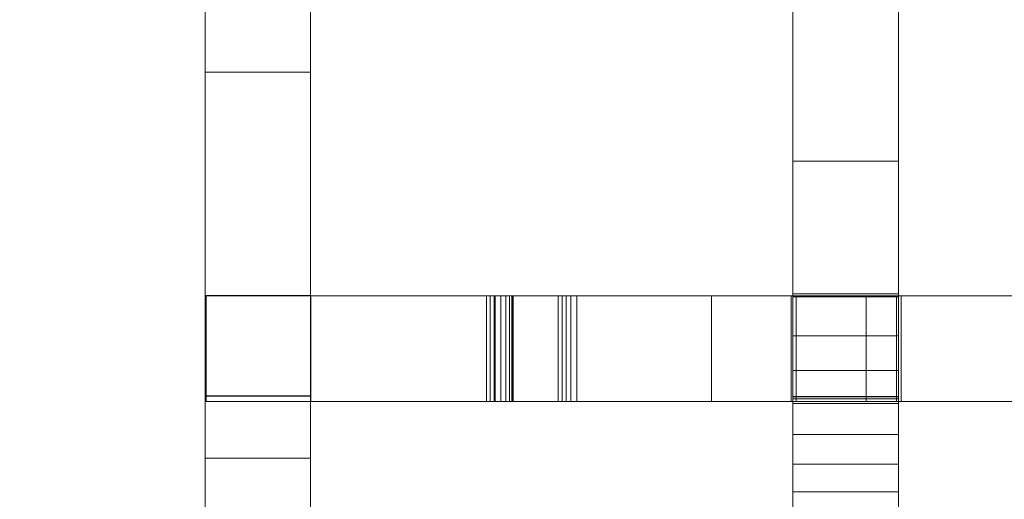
# Model space of a CAD drawing. Header units: millimetres. Extents: x -211 to 218, y -248 to 286.
# Tile 10 of 214: x -210 to -154, y -149 to -121. Entities that reach past the tile are written whole.
import ezdxf

# ---------------------------------------------------------------- set-up
doc = ezdxf.new("R2010")
doc.units = ezdxf.units.MM
doc.header["$LTSCALE"] = 25.4
doc.layers.add('None', color=7, linetype='Continuous', lineweight=9)

msp = doc.modelspace()

# ---------------------------------------------------------------- linework, layer by layer
at = {"layer": 'None', "color": 7, "linetype": 'Continuous', "lineweight": 9}
for points, invisible_edges in [([(-160.2, 69.979, 16.909), (-160.2, -172.261, 11.813), (-160.2, -142.908, 9.221), (-160.2, -137.208, 9.236)], 11), ([(-160.2, -137.208, 9.236), (-160.2, -107.85, 6.623), (-160.2, -102.15, 6.638), (-160.2, 69.979, 16.909)], 13), ([(-160.2, -177.961, 11.798), (-160.2, -172.261, 11.813), (-160.2, 69.979, 16.909), (-160.2, 63.575, 16.87)], 10), ([(-160.2, -177.961, 11.798), (-160.2, 63.575, 16.87), (-160.2, 58.046, 16.994)], 9), ([(-160.2, -177.961, 11.798), (-160.2, 58.046, 16.994), (-160.2, 51.231, 17.159)], 9), ([(-160.2, -177.961, 11.798), (-160.2, 51.231, 17.159), (-160.2, 45.362, 17.298), (-160.2, 40.2, 17.414)], 9), ([(-160.2, 40.2, 17.414), (-160.2, 35.744, 17.509), (-160.2, -177.961, 11.798)], 10), ([(-160.2, 35.744, 17.509), (-160.2, 31.995, 17.58), (-160.2, -177.961, 11.798)], 10), ([(-160.2, 31.995, 17.58), (-160.2, 25.615, 17.716), (-160.2, -177.961, 11.798)], 10), ([(-160.2, -177.961, 11.798), (-160.2, 25.615, 17.716), (-160.2, 17.794, 17.923)], 9), ([(-160.2, 17.794, 17.923), (-160.2, 8.535, 18.198), (-160.2, -177.961, 11.798)], 10), ([(-160.2, -177.961, 11.798), (-160.2, 8.535, 18.198), (-160.2, -2.166, 18.546)], 9), ([(-160.2, -2.166, 18.546), (-160.2, -14.306, 18.961), (-160.2, -177.961, 11.798)], 10), ([(-160.2, -177.961, 11.798), (-160.2, -14.306, 18.961), (-160.2, -27.885, 19.446)], 9), ([(-160.2, -177.961, 11.798), (-160.2, -27.885, 19.446), (-160.2, -42.906, 20.003)], 9), ([(-160.2, -177.961, 11.798), (-160.2, -42.906, 20.003), (-160.2, -59.364, 20.629)], 9), ([(-160.2, -177.961, 11.798), (-160.2, -59.364, 20.629), (-160.2, -76.239, 21.277)], 9), ([(-160.2, -177.961, 11.798), (-160.2, -76.239, 21.277), (-160.2, -91.572, 21.863), (-160.2, -105.361, 22.384)], 9), ([(-166.2, -107.85, 6.623), (-166.2, -129.492, 23.284), (-166.2, -117.608, 22.844), (-166.2, -105.361, 22.384)], 9), ([(-160.2, -177.961, 11.798), (-160.2, -105.361, 22.384), (-160.2, -117.608, 22.844)], 9), ([(-166.2, -107.952, -3.826), (-166.2, -116.965, -3.152), (-166.2, -129.492, 23.284), (-166.2, -107.85, 6.623)], 14), ([(-160.2, -137.05, -1.68), (-160.2, -116.965, -3.152), (-160.2, -107.85, 6.623), (-160.2, -137.208, 9.236)], 14), ([(-199.637, -113.327, 18.087), (-199.637, -121.126, 13.027), (-199.637, -123.782, 17.121), (-199.637, -115.983, 22.181)], 15), ([(-193.637, -115.983, 22.181), (-193.637, -123.782, 17.121), (-193.637, -121.126, 13.027), (-193.637, -113.327, 18.087)], 15), ([(-199.637, -126.806, 2.526), (-199.637, -118.014, 8.23), (-199.637, -114.031, 2.091), (-199.637, -116.742, 2.18)], 3), ([(-193.637, -114.031, 2.091), (-193.637, -118.014, 8.23), (-193.637, -126.806, 2.526), (-193.637, -116.742, 2.18)], 3), ([(-199.637, -115.983, 22.181), (-199.637, -123.782, 17.121), (-199.637, -124.383, 18.047), (-199.637, -116.584, 23.107)], 15), ([(-193.637, -116.584, 23.107), (-193.637, -124.383, 18.047), (-193.637, -123.782, 17.121), (-193.637, -115.983, 22.181)], 15), ([(-199.637, -124.436, 26.432), (-199.637, -118.735, 26.422), (-199.637, -116.584, 23.107), (-199.637, -124.383, 18.047)], 14), ([(-199.637, -126.806, 2.526), (-199.637, -116.742, 2.18), (-193.637, -116.742, 2.18), (-193.637, -126.806, 2.526)], 8), ([(-193.637, -124.383, 18.047), (-193.637, -116.584, 23.107), (-193.637, -118.735, 26.422), (-193.637, -124.436, 26.432)], 11), ([(-166.2, -137.208, 9.236), (-166.2, -129.492, 23.284), (-166.2, -116.965, -3.152), (-166.2, -137.05, -1.68)], 11), ([(-199.637, -136.784, 2.869), (-199.637, -121.126, 13.027), (-199.637, -118.014, 8.23), (-199.637, -126.806, 2.526)], 7), ([(-193.637, -126.806, 2.526), (-193.637, -118.014, 8.23), (-193.637, -121.126, 13.027), (-193.637, -136.784, 2.869)], 7), ([(-160.2, -117.608, 22.844), (-160.2, -129.492, 23.284), (-160.2, -139.44, 23.645), (-160.2, -177.961, 11.798)], 12), ([(-199.637, -118.735, 26.422), (-199.637, -124.436, 26.432), (-193.637, -124.436, 26.432), (-193.637, -118.735, 26.422)], 8), ([(-199.637, -140.486, 6.284), (-199.637, -123.782, 17.121), (-199.637, -121.126, 13.027), (-199.637, -136.784, 2.869)], 15), ([(-193.637, -136.784, 2.869), (-193.637, -121.126, 13.027), (-193.637, -123.782, 17.121), (-193.637, -140.486, 6.284)], 15), ([(-199.637, -123.782, 17.121), (-199.637, -129.762, 13.997), (-199.637, -129.528, 14.256)], 9), ([(-199.637, -130.037, 13.783), (-199.637, -123.782, 17.121), (-199.637, -140.486, 6.284)], 11), ([(-199.637, -123.782, 17.121), (-199.637, -129.343, 14.552), (-199.637, -129.213, 14.875)], 9), ([(-199.637, -130.037, 13.783), (-199.637, -129.762, 13.997), (-199.637, -123.782, 17.121)], 10), ([(-199.637, -129.528, 14.256), (-199.637, -129.343, 14.552), (-199.637, -123.782, 17.121)], 10), ([(-199.637, -129.213, 14.875), (-199.637, -129.203, 14.92), (-199.637, -124.383, 18.047), (-199.637, -123.782, 17.121)], 14), ([(-193.637, -140.486, 6.284), (-193.637, -123.782, 17.121), (-193.637, -130.037, 13.783)], 11), ([(-193.637, -123.782, 17.121), (-193.637, -129.762, 13.997), (-193.637, -130.037, 13.783)], 9), ([(-193.637, -123.782, 17.121), (-193.637, -129.343, 14.552), (-193.637, -129.528, 14.256)], 9), ([(-193.637, -129.528, 14.256), (-193.637, -129.762, 13.997), (-193.637, -123.782, 17.121)], 10), ([(-193.637, -123.782, 17.121), (-193.637, -124.383, 18.047), (-193.637, -129.203, 14.92), (-193.637, -129.213, 14.875)], 11), ([(-193.637, -129.213, 14.875), (-193.637, -129.343, 14.552), (-193.637, -123.782, 17.121)], 10), ([(-199.637, -124.383, 18.047), (-199.637, -129.828, 26.439), (-199.637, -124.436, 26.432)], 9), ([(-199.637, -124.383, 18.047), (-199.637, -129.447, 16.549), (-199.637, -129.662, 16.824)], 9), ([(-199.637, -124.383, 18.047), (-199.637, -129.203, 14.92), (-199.637, -129.14, 15.216)], 9), ([(-199.637, -129.662, 16.824), (-199.637, -129.921, 17.057), (-199.637, -129.828, 26.439), (-199.637, -124.383, 18.047)], 14), ([(-199.637, -124.383, 18.047), (-199.637, -129.176, 15.91), (-199.637, -129.284, 16.241)], 9), ([(-199.637, -129.14, 15.216), (-199.637, -129.128, 15.564), (-199.637, -124.383, 18.047)], 10), ([(-199.637, -129.128, 15.564), (-199.637, -129.176, 15.91), (-199.637, -124.383, 18.047)], 10), ([(-199.637, -129.284, 16.241), (-199.637, -129.447, 16.549), (-199.637, -124.383, 18.047)], 10), ([(-193.637, -129.828, 26.439), (-193.637, -124.436, 26.432), (-199.637, -124.436, 26.432), (-199.637, -129.828, 26.439)], 8), ([(-193.637, -124.383, 18.047), (-193.637, -129.128, 15.564), (-193.637, -129.14, 15.216)], 9), ([(-193.637, -124.383, 18.047), (-193.637, -129.828, 26.439), (-193.637, -129.921, 17.057), (-193.637, -129.662, 16.824)], 11), ([(-193.637, -124.383, 18.047), (-193.637, -129.176, 15.91), (-193.637, -129.128, 15.564)], 9), ([(-193.637, -124.383, 18.047), (-193.637, -129.447, 16.549), (-193.637, -129.284, 16.241)], 9), ([(-193.637, -129.284, 16.241), (-193.637, -129.176, 15.91), (-193.637, -124.383, 18.047)], 10), ([(-193.637, -129.662, 16.824), (-193.637, -129.447, 16.549), (-193.637, -124.383, 18.047)], 10), ([(-193.637, -129.14, 15.216), (-193.637, -129.203, 14.92), (-193.637, -124.383, 18.047)], 10), ([(-193.637, -124.436, 26.432), (-193.637, -129.828, 26.439), (-193.637, -124.383, 18.047)], 10), ([(-199.637, -136.784, 2.869), (-199.637, -126.806, 2.526), (-193.637, -126.806, 2.526), (-193.637, -136.784, 2.869)], 10), ([(-193.637, -129.128, 15.564), (-199.637, -129.128, 15.564), (-199.637, -129.14, 15.216), (-193.637, -129.14, 15.216)], 5), ([(-193.637, -129.176, 15.91), (-199.637, -129.176, 15.91), (-199.637, -129.128, 15.564), (-193.637, -129.128, 15.564)], 5), ([(-193.637, -129.203, 14.92), (-193.637, -129.14, 15.216), (-199.637, -129.14, 15.216), (-199.637, -129.203, 14.92)], 10), ([(-193.637, -129.284, 16.241), (-199.637, -129.284, 16.241), (-199.637, -129.176, 15.91), (-193.637, -129.176, 15.91)], 5), ([(-199.637, -129.203, 14.92), (-199.637, -129.213, 14.875), (-193.637, -129.213, 14.875), (-193.637, -129.203, 14.92)], 10), ([(-193.637, -129.213, 14.875), (-199.637, -129.213, 14.875), (-199.637, -129.343, 14.552), (-193.637, -129.343, 14.552)], 5), ([(-193.637, -129.447, 16.549), (-199.637, -129.447, 16.549), (-199.637, -129.284, 16.241), (-193.637, -129.284, 16.241)], 5), ([(-193.637, -129.343, 14.552), (-199.637, -129.343, 14.552), (-199.637, -129.528, 14.256), (-193.637, -129.528, 14.256)], 5), ([(-196.516, -210.968, -421.971), (-199.252, -211.579, -421.212), (-104.599, -129.536, -14.044), (-101.914, -128.937, -14.789)], 10), ([(-101.914, -128.937, -14.789), (-101.808, -128.913, -14.818), (-196.46, -210.956, -421.986), (-196.516, -210.968, -421.971)], 10), ([(-193.601, -210.836, -422.675), (-196.46, -210.956, -421.986), (-101.808, -128.913, -14.818)], 10), ([(-193.601, -210.836, -422.675), (-101.808, -128.913, -14.818), (-99.325, -129.179, -17.188)], 11), ([(-99.325, -129.179, -17.188), (-193.582, -210.835, -422.68), (-193.601, -210.836, -422.675)], 9), ([(-193.25, -210.88, -422.748), (-193.582, -210.835, -422.68), (-99.325, -129.179, -17.188)], 10), ([(-190.73, -211.218, -423.266), (-193.25, -210.88, -422.748), (-99.325, -129.179, -17.188)], 10), ([(-190.73, -211.218, -423.266), (-99.325, -129.179, -17.188), (-99.325, -132.099, -30.111)], 9), ([(-104.599, -129.536, -14.044), (-199.252, -211.579, -421.212), (-201.872, -212.685, -420.38), (-107.219, -130.643, -13.212)], 5), ([(-193.637, -129.662, 16.824), (-199.637, -129.662, 16.824), (-199.637, -129.447, 16.549), (-193.637, -129.447, 16.549)], 5), ([(-193.637, -129.528, 14.256), (-199.637, -129.528, 14.256), (-199.637, -129.762, 13.997), (-193.637, -129.762, 13.997)], 5), ([(-193.637, -129.921, 17.057), (-199.637, -129.921, 17.057), (-199.637, -129.662, 16.824), (-193.637, -129.662, 16.824)], 5), ([(-193.637, -129.762, 13.997), (-199.637, -129.762, 13.997), (-199.637, -130.037, 13.783), (-193.637, -130.037, 13.783)], 5), ([(-199.637, -129.828, 26.439), (-199.637, -130.88, 17.446), (-199.637, -131.229, 17.458)], 9), ([(-199.637, -129.828, 26.439), (-199.637, -129.921, 17.057), (-199.637, -130.216, 17.242)], 9), ([(-199.637, -137.161, 20.369), (-199.637, -129.828, 26.439), (-199.637, -131.906, 17.302), (-199.637, -132.214, 17.138)], 11), ([(-199.637, -131.229, 17.458), (-199.637, -131.574, 17.41), (-199.637, -129.828, 26.439)], 10), ([(-199.637, -130.216, 17.242), (-199.637, -130.54, 17.373), (-199.637, -129.828, 26.439)], 10), ([(-199.637, -131.574, 17.41), (-199.637, -131.906, 17.302), (-199.637, -129.828, 26.439)], 10), ([(-199.637, -130.54, 17.373), (-199.637, -130.88, 17.446), (-199.637, -129.828, 26.439)], 10), ([(-199.637, -134.611, 26.445), (-199.637, -129.828, 26.439), (-199.637, -137.161, 20.369), (-199.637, -142.861, 20.357)], 10), ([(-199.637, -129.828, 26.439), (-199.637, -134.611, 26.445), (-193.637, -134.611, 26.445), (-193.637, -129.828, 26.439)], 10), ([(-193.637, -129.828, 26.439), (-193.637, -130.54, 17.373), (-193.637, -130.216, 17.242)], 9), ([(-193.637, -129.828, 26.439), (-193.637, -131.574, 17.41), (-193.637, -131.229, 17.458)], 9), ([(-193.637, -129.828, 26.439), (-193.637, -130.88, 17.446), (-193.637, -130.54, 17.373)], 9), ([(-193.637, -129.828, 26.439), (-193.637, -131.906, 17.302), (-193.637, -131.574, 17.41)], 9), ([(-193.637, -130.216, 17.242), (-193.637, -129.921, 17.057), (-193.637, -129.828, 26.439)], 10), ([(-193.637, -132.214, 17.138), (-193.637, -131.906, 17.302), (-193.637, -129.828, 26.439), (-193.637, -137.161, 20.369)], 14), ([(-193.637, -131.229, 17.458), (-193.637, -130.88, 17.446), (-193.637, -129.828, 26.439)], 10), ([(-193.637, -142.861, 20.357), (-193.637, -137.161, 20.369), (-193.637, -129.828, 26.439), (-193.637, -134.611, 26.445)], 10), ([(-166.2, -139.44, 23.645), (-166.2, -129.492, 23.284), (-166.2, -137.208, 9.236)], 10), ([(-193.637, -130.216, 17.242), (-199.637, -130.216, 17.242), (-199.637, -129.921, 17.057), (-193.637, -129.921, 17.057)], 5), ([(-199.637, -140.486, 6.284), (-199.637, -130.344, 13.619), (-199.637, -130.037, 13.783)], 9), ([(-193.637, -130.037, 13.783), (-199.637, -130.037, 13.783), (-199.637, -130.344, 13.619), (-193.637, -130.344, 13.619)], 5), ([(-193.637, -130.54, 17.373), (-199.637, -130.54, 17.373), (-199.637, -130.216, 17.242), (-193.637, -130.216, 17.242)], 5), ([(-199.637, -130.676, 13.512), (-199.637, -130.344, 13.619), (-199.637, -140.486, 6.284)], 10), ([(-193.637, -130.344, 13.619), (-199.637, -130.344, 13.619), (-199.637, -130.676, 13.512), (-193.637, -130.676, 13.512)], 5), ([(-193.637, -130.037, 13.783), (-193.637, -130.344, 13.619), (-193.637, -140.486, 6.284)], 10), ([(-193.637, -140.486, 6.284), (-193.637, -130.344, 13.619), (-193.637, -130.676, 13.512)], 9), ([(-108.086, -131.213, -12.895), (-107.455, -130.798, -13.126), (-202.075, -212.819, -420.306), (-203.282, -213.612, -419.865)], 10), ([(-107.455, -130.798, -13.126), (-107.219, -130.643, -13.212), (-201.872, -212.685, -420.38), (-202.075, -212.819, -420.306)], 10), ([(-193.637, -130.88, 17.446), (-199.637, -130.88, 17.446), (-199.637, -130.54, 17.373), (-193.637, -130.54, 17.373)], 5), ([(-199.637, -131.021, 13.463), (-199.637, -130.676, 13.512), (-199.637, -140.486, 6.284)], 10), ([(-193.637, -130.676, 13.512), (-199.637, -130.676, 13.512), (-199.637, -131.021, 13.463), (-193.637, -131.021, 13.463)], 5), ([(-193.637, -131.229, 17.458), (-199.637, -131.229, 17.458), (-199.637, -130.88, 17.446), (-193.637, -130.88, 17.446)], 5), ([(-199.637, -140.486, 6.284), (-199.637, -131.37, 13.476), (-199.637, -131.021, 13.463)], 9), ([(-193.637, -131.021, 13.463), (-199.637, -131.021, 13.463), (-199.637, -131.37, 13.476), (-193.637, -131.37, 13.476)], 5), ([(-193.637, -140.486, 6.284), (-193.637, -130.676, 13.512), (-193.637, -131.021, 13.463)], 9), ([(-193.637, -131.021, 13.463), (-193.637, -131.37, 13.476), (-193.637, -140.486, 6.284)], 10), ([(-203.282, -213.612, -419.865), (-204.241, -214.242, -419.515), (-109.588, -132.2, -12.347), (-108.086, -131.213, -12.895)], 10), ([(-193.637, -131.574, 17.41), (-199.637, -131.574, 17.41), (-199.637, -131.229, 17.458), (-193.637, -131.229, 17.458)], 5), ([(-199.637, -140.486, 6.284), (-199.637, -141.087, 7.21), (-199.637, -131.414, 13.485), (-199.637, -131.37, 13.476)], 11), ([(-193.637, -131.414, 13.485), (-193.637, -131.37, 13.476), (-199.637, -131.37, 13.476), (-199.637, -131.414, 13.485)], 10), ([(-199.637, -137.139, 10.367), (-199.637, -131.414, 13.485), (-199.637, -141.087, 7.21)], 11), ([(-199.637, -131.711, 13.548), (-199.637, -131.414, 13.485), (-199.637, -137.139, 10.367)], 10), ([(-199.637, -131.414, 13.485), (-199.637, -131.711, 13.548), (-193.637, -131.711, 13.548), (-193.637, -131.414, 13.485)], 10), ([(-193.637, -131.906, 17.302), (-199.637, -131.906, 17.302), (-199.637, -131.574, 17.41), (-193.637, -131.574, 17.41)], 5), ([(-193.637, -131.37, 13.476), (-193.637, -131.414, 13.485), (-193.637, -141.087, 7.21), (-193.637, -140.486, 6.284)], 14), ([(-193.637, -137.139, 10.367), (-193.637, -131.414, 13.485), (-193.637, -131.711, 13.548)], 9), ([(-193.637, -141.087, 7.21), (-193.637, -131.414, 13.485), (-193.637, -137.139, 10.367)], 11), ([(-199.637, -137.139, 10.367), (-199.637, -132.034, 13.679), (-199.637, -131.711, 13.548)], 9), ([(-193.637, -131.711, 13.548), (-199.637, -131.711, 13.548), (-199.637, -132.034, 13.679), (-193.637, -132.034, 13.679)], 5), ([(-193.637, -132.214, 17.138), (-199.637, -132.214, 17.138), (-199.637, -131.906, 17.302), (-193.637, -131.906, 17.302)], 5), ([(-199.637, -132.329, 13.864), (-199.637, -132.034, 13.679), (-199.637, -137.139, 10.367)], 10), ([(-193.637, -132.034, 13.679), (-199.637, -132.034, 13.679), (-199.637, -132.329, 13.864), (-193.637, -132.329, 13.864)], 5), ([(-193.637, -131.711, 13.548), (-193.637, -132.034, 13.679), (-193.637, -137.139, 10.367)], 10), ([(-193.637, -137.139, 10.367), (-193.637, -132.034, 13.679), (-193.637, -132.329, 13.864)], 9), ([(-99.325, -132.099, -30.111), (-190.704, -211.221, -423.271), (-190.73, -211.218, -423.266)], 9), ([(-190.704, -211.221, -423.271), (-99.325, -132.099, -30.111), (-99.325, -133.054, -34.337)], 9), ([(-204.508, -214.498, -419.402), (-206.286, -216.202, -418.645), (-111.633, -134.159, -11.477), (-109.878, -132.478, -12.224)], 10), ([(-109.878, -132.478, -12.224), (-109.588, -132.2, -12.347), (-204.241, -214.242, -419.515), (-204.508, -214.498, -419.402)], 10), ([(-199.637, -132.214, 17.138), (-199.637, -132.488, 16.924), (-199.637, -137.161, 20.369)], 10), ([(-193.637, -132.488, 16.924), (-199.637, -132.488, 16.924), (-199.637, -132.214, 17.138), (-193.637, -132.214, 17.138)], 5), ([(-199.637, -137.139, 10.367), (-199.637, -132.588, 14.097), (-199.637, -132.329, 13.864)], 9), ([(-193.637, -132.329, 13.864), (-199.637, -132.329, 13.864), (-199.637, -132.588, 14.097), (-193.637, -132.588, 14.097)], 5), ([(-199.637, -137.161, 20.369), (-199.637, -132.488, 16.924), (-199.637, -132.722, 16.665)], 9), ([(-193.637, -132.722, 16.665), (-199.637, -132.722, 16.665), (-199.637, -132.488, 16.924), (-193.637, -132.488, 16.924)], 5), ([(-199.637, -137.139, 10.367), (-199.637, -132.803, 14.372), (-199.637, -132.588, 14.097)], 9), ([(-193.637, -132.588, 14.097), (-199.637, -132.588, 14.097), (-199.637, -132.803, 14.372), (-193.637, -132.803, 14.372)], 5), ([(-193.637, -137.161, 20.369), (-193.637, -132.488, 16.924), (-193.637, -132.214, 17.138)], 9), ([(-193.637, -132.329, 13.864), (-193.637, -132.588, 14.097), (-193.637, -137.139, 10.367)], 10), ([(-193.637, -132.722, 16.665), (-193.637, -132.488, 16.924), (-193.637, -137.161, 20.369)], 10), ([(-193.637, -132.588, 14.097), (-193.637, -132.803, 14.372), (-193.637, -137.139, 10.367)], 10), ([(-199.637, -132.722, 16.665), (-199.637, -132.907, 16.369), (-199.637, -137.161, 20.369)], 10), ([(-193.637, -132.907, 16.369), (-199.637, -132.907, 16.369), (-199.637, -132.722, 16.665), (-193.637, -132.722, 16.665)], 5), ([(-199.637, -132.966, 14.68), (-199.637, -132.803, 14.372), (-199.637, -137.139, 10.367)], 10), ([(-193.637, -132.803, 14.372), (-199.637, -132.803, 14.372), (-199.637, -132.966, 14.68), (-193.637, -132.966, 14.68)], 5), ([(-199.637, -137.161, 20.369), (-199.637, -132.907, 16.369), (-199.637, -133.037, 16.046)], 9), ([(-193.637, -133.037, 16.046), (-199.637, -133.037, 16.046), (-199.637, -132.907, 16.369), (-193.637, -132.907, 16.369)], 5), ([(-199.637, -137.139, 10.367), (-199.637, -133.074, 15.012), (-199.637, -132.966, 14.68)], 9), ([(-193.637, -132.966, 14.68), (-199.637, -132.966, 14.68), (-199.637, -133.074, 15.012), (-193.637, -133.074, 15.012)], 5), ([(-199.637, -137.161, 20.369), (-199.637, -133.037, 16.046), (-199.637, -133.11, 15.705)], 9), ([(-193.637, -133.11, 15.705), (-199.637, -133.11, 15.705), (-199.637, -133.037, 16.046), (-193.637, -133.037, 16.046)], 5), ([(-199.637, -137.139, 10.367), (-199.637, -133.122, 15.357), (-199.637, -133.074, 15.012)], 9), ([(-193.637, -133.074, 15.012), (-199.637, -133.074, 15.012), (-199.637, -133.122, 15.357), (-193.637, -133.122, 15.357)], 5), ([(-199.637, -133.11, 15.705), (-199.637, -133.122, 15.357), (-199.637, -137.139, 10.367), (-199.637, -137.161, 20.369)], 10), ([(-193.637, -133.122, 15.357), (-199.637, -133.122, 15.357), (-199.637, -133.11, 15.705), (-193.637, -133.11, 15.705)], 5), ([(-193.637, -137.161, 20.369), (-193.637, -132.907, 16.369), (-193.637, -132.722, 16.665)], 9), ([(-193.637, -137.139, 10.367), (-193.637, -132.803, 14.372), (-193.637, -132.966, 14.68)], 9), ([(-193.637, -133.037, 16.046), (-193.637, -132.907, 16.369), (-193.637, -137.161, 20.369)], 10), ([(-193.637, -132.966, 14.68), (-193.637, -133.074, 15.012), (-193.637, -137.139, 10.367)], 10), ([(-193.637, -133.11, 15.705), (-193.637, -133.037, 16.046), (-193.637, -137.161, 20.369)], 10), ([(-193.637, -133.074, 15.012), (-193.637, -133.122, 15.357), (-193.637, -137.139, 10.367)], 10), ([(-193.637, -137.161, 20.369), (-193.637, -137.139, 10.367), (-193.637, -133.122, 15.357), (-193.637, -133.11, 15.705)], 10), ([(-99.325, -133.054, -34.337), (-187.914, -212.102, -423.742), (-190.704, -211.221, -423.271)], 9), ([(-99.325, -133.054, -34.337), (-97.363, -133.615, -34.219), (-187.914, -212.102, -423.742)], 10), ([(-187.914, -212.102, -423.742), (-97.363, -133.615, -34.219), (-114.276, -149.994, -112.722), (-140.939, -173.104, -227.417)], 11), ([(-111.94, -134.585, -11.32), (-111.633, -134.159, -11.477), (-206.286, -216.202, -418.645), (-206.578, -216.607, -418.496)], 10), ([(-206.578, -216.607, -418.496), (-207.946, -218.505, -417.795), (-113.293, -136.462, -10.627), (-111.94, -134.585, -11.32)], 10), ([(-199.637, -142.861, 20.357), (-199.637, -147.951, 17.79), (-199.637, -134.611, 26.445)], 11), ([(-199.637, -134.611, 26.445), (-199.637, -147.951, 17.79), (-199.637, -151.626, 23.455), (-199.637, -146.994, 26.46)], 7), ([(-199.637, -134.611, 26.445), (-199.637, -146.994, 26.46), (-193.637, -146.994, 26.46), (-193.637, -134.611, 26.445)], 10), ([(-193.637, -134.611, 26.445), (-193.637, -147.951, 17.79), (-193.637, -142.861, 20.357)], 11), ([(-193.637, -146.994, 26.46), (-193.637, -151.626, 23.455), (-193.637, -147.951, 17.79), (-193.637, -134.611, 26.445)], 7), ([(-179.538, -219.383, -424.222), (-180.891, -217.374, -424.312), (-86.239, -135.332, -17.144), (-85.427, -136.537, -17.09)], 10), ([(-136.864, -175.987, -227.784), (-110.201, -152.876, -113.089), (-86.239, -135.332, -17.144), (-180.891, -217.374, -424.312)], 14), ([(-113.565, -137.034, -10.449), (-113.293, -136.462, -10.627), (-207.946, -218.505, -417.795), (-208.21, -219.061, -417.622)], 10), ([(-85.427, -136.537, -17.09), (-84.584, -137.788, -17.034), (-179.237, -219.83, -424.202), (-179.538, -219.383, -424.222)], 10), ([(-113.982, -137.912, -10.175), (-113.565, -137.034, -10.449), (-208.21, -219.061, -417.622)], 10), ([(-199.637, -136.784, 2.869), (-199.637, -138.304, 2.921), (-199.637, -140.486, 6.284)], 10), ([(-199.637, -138.304, 2.921), (-199.637, -136.784, 2.869), (-193.637, -136.784, 2.869), (-193.637, -138.304, 2.921)], 10), ([(-199.637, -141.087, 7.21), (-199.637, -142.839, 10.355), (-199.637, -137.139, 10.367)], 9), ([(-193.624, -137.161, 10.403), (-199.575, -137.161, 10.403), (-199.575, -137.161, 20.369), (-193.624, -137.161, 20.369)], 8), ([(-193.637, -140.486, 6.284), (-193.637, -138.304, 2.921), (-193.637, -136.784, 2.869)], 9), ([(-193.637, -137.139, 10.367), (-193.637, -142.839, 10.355), (-193.637, -141.087, 7.21)], 10), ([(-193.624, -137.161, 2.882), (-182.151, -137.161, 2.743), (-182.129, -137.161, 2.662)], 9), ([(-193.624, -137.161, 2.882), (-183.632, -137.161, 6.982), (-182.151, -137.161, 2.743)], 9), ([(-193.624, -137.161, 2.882), (-193.624, -137.161, 10.403), (-183.636, -137.161, 7.237), (-183.632, -137.161, 6.982)], 10), ([(-193.624, -137.161, 10.403), (-166.294, -137.161, 24.067), (-183.426, -137.161, 7.37), (-183.636, -137.161, 7.237)], 11), ([(-166.294, -137.161, 24.067), (-193.624, -137.161, 10.403), (-193.624, -137.161, 20.369)], 11), ([(-183.142, -137.161, 1.438), (-193.624, -137.161, 2.882), (-182.129, -137.161, 2.662)], 10), ([(-193.624, -137.161, 20.369), (-193.624, -137.161, 26.48), (-166.294, -137.161, 24.067)], 8), ([(-183.187, -137.161, 7.24), (-183.426, -137.161, 7.37), (-166.294, -137.161, 24.067), (-166.015, -137.161, 24.045)], 10), ([(-183.155, -137.161, 7.178), (-183.187, -137.161, 7.24), (-166.015, -137.161, 24.045)], 10), ([(-179.543, -137.161, 1.478), (-183.155, -137.161, 7.178), (-166.015, -137.161, 24.045), (-166.015, -137.161, 9.299)], 10), ([(-183.142, -137.161, 1.438), (-182.189, -137.161, 2.033), (-182.326, -137.161, 1.806)], 9), ([(-183.142, -137.161, 1.438), (-182.129, -137.161, 2.662), (-182.108, -137.161, 2.319), (-182.189, -137.161, 2.033)], 9), ([(-182.326, -137.161, 1.806), (-182.52, -137.161, 1.62), (-182.82, -137.161, 1.476), (-183.142, -137.161, 1.438)], 8), ([(-179.092, -137.161, 1.023), (-179.329, -137.161, 1.207), (-179.543, -137.161, 1.478), (-166.015, -137.161, 9.299)], 12), ([(-166.015, -137.161, 9.299), (-178.49, -137.161, 0.799), (-178.827, -137.161, 0.888), (-179.092, -137.161, 1.023)], 9), ([(-170.837, -137.161, -0.216), (-178.49, -137.161, 0.799), (-166.015, -137.161, 9.299)], 10), ([(-166.015, -137.161, 9.299), (-160.315, -137.161, 9.299), (-162.033, -137.161, -1.328), (-170.837, -137.161, -0.216)], 10), ([(-166.2, -137.05, -1.68), (-166.2, -137.18, -1.671), (-166.2, -137.208, 9.236)], 8), ([(-160.315, -137.161, 9.299), (-142.503, -137.161, -3.618), (-152.201, -137.161, -2.512), (-162.033, -137.161, -1.328)], 9), ([(-132.582, -137.161, 5.267), (-142.503, -137.161, -3.618), (-160.315, -137.161, 9.299), (-132.855, -137.161, 21.668)], 15), ([(-160.315, -137.161, 9.299), (-160.315, -137.161, 23.599), (-160.049, -137.161, 23.578)], 8), ([(-160.049, -137.161, 23.578), (-132.855, -137.161, 21.668), (-132.855, -137.161, 21.668), (-160.315, -137.161, 9.299)], 12), ([(-160.2, -137.208, 9.236), (-160.2, -137.18, -1.671), (-160.2, -137.05, -1.68)], 8), ([(-166.2, -137.208, 9.236), (-166.2, -142.908, 9.221), (-166.2, -141.407, 23.716), (-166.2, -139.44, 23.645)], 10), ([(-208.21, -219.061, -417.622), (-209.17, -221.081, -416.992), (-114.517, -139.039, -9.823), (-113.982, -137.912, -10.175)], 10), ([(-199.637, -145.299, 3.161), (-199.637, -140.486, 6.284), (-199.637, -138.304, 2.921)], 3), ([(-199.637, -145.299, 3.161), (-199.637, -138.304, 2.921), (-193.637, -138.304, 2.921), (-193.637, -145.299, 3.161)], 10), ([(-193.637, -138.304, 2.921), (-193.637, -140.486, 6.284), (-193.637, -145.299, 3.161)], 3), ([(-178.286, -221.929, -424), (-179.237, -219.83, -424.202), (-84.584, -137.788, -17.034), (-84.09, -138.878, -16.929)], 10), ([(-114.704, -139.729, -9.641), (-114.517, -139.039, -9.823), (-209.17, -221.081, -416.992), (-209.195, -221.174, -416.967)], 10), ([(-84.09, -138.878, -16.929), (-83.366, -140.477, -16.775), (-178.019, -222.519, -423.943), (-178.286, -221.929, -424)], 10), ([(-209.354, -221.761, -416.812), (-209.921, -223.852, -416.259), (-115.268, -141.81, -9.09), (-114.704, -139.729, -9.641)], 10), ([(-209.195, -221.174, -416.967), (-209.354, -221.761, -416.812), (-114.704, -139.729, -9.641)], 10), ([(-160.2, -139.44, 23.645), (-160.2, -141.407, 23.716), (-160.2, -177.961, 11.798)], 10), ([(-199.637, -141.087, 7.21), (-199.637, -140.486, 6.284), (-199.637, -145.299, 3.161), (-199.637, -146.397, 3.199)], 11), ([(-193.637, -146.397, 3.199), (-193.637, -145.299, 3.161), (-193.637, -140.486, 6.284), (-193.637, -141.087, 7.21)], 14), ([(-177.458, -224.657, -423.643), (-178.019, -222.519, -423.943), (-83.366, -140.477, -16.775)], 10), ([(-83.366, -140.477, -16.775), (-83.123, -141.407, -16.644), (-177.274, -225.359, -423.544), (-177.458, -224.657, -423.643)], 10), ([(-199.637, -147.951, 17.79), (-199.637, -141.087, 7.21), (-199.637, -147.237, 16.19), (-199.637, -147.401, 16.498)], 11), ([(-199.637, -141.087, 7.21), (-199.637, -147.081, 15.513), (-199.637, -147.13, 15.859)], 9), ([(-199.637, -147.13, 15.859), (-199.637, -147.237, 16.19), (-199.637, -141.087, 7.21)], 10), ([(-199.637, -141.087, 7.21), (-199.637, -147.166, 14.824), (-199.637, -147.094, 15.165)], 9), ([(-199.637, -141.087, 7.21), (-199.637, -147.482, 14.205), (-199.637, -147.297, 14.501)], 9), ([(-199.637, -141.087, 7.21), (-199.637, -147.99, 13.732), (-199.637, -147.715, 13.946)], 9), ([(-199.637, -147.297, 14.501), (-199.637, -147.166, 14.824), (-199.637, -141.087, 7.21)], 10), ([(-199.637, -148.298, 13.568), (-199.637, -147.99, 13.732), (-199.637, -141.087, 7.21), (-199.637, -147.23, 3.224)], 14), ([(-199.637, -147.094, 15.165), (-199.637, -147.081, 15.513), (-199.637, -141.087, 7.21)], 10), ([(-199.637, -147.715, 13.946), (-199.637, -147.482, 14.205), (-199.637, -141.087, 7.21)], 10), ([(-199.637, -142.839, 10.355), (-199.637, -141.087, 7.21), (-199.637, -147.951, 17.79)], 11), ([(-199.637, -146.397, 3.199), (-199.637, -147.23, 3.224), (-199.637, -141.087, 7.21)], 10), ([(-193.637, -141.087, 7.21), (-193.637, -147.23, 3.224), (-193.637, -146.397, 3.199)], 9), ([(-193.637, -141.087, 7.21), (-193.637, -147.237, 16.19), (-193.637, -147.13, 15.859)], 9), ([(-193.637, -147.23, 3.224), (-193.637, -141.087, 7.21), (-193.637, -147.99, 13.732), (-193.637, -148.298, 13.568)], 11), ([(-193.637, -141.087, 7.21), (-193.637, -147.482, 14.205), (-193.637, -147.715, 13.946)], 9), ([(-193.637, -141.087, 7.21), (-193.637, -147.166, 14.824), (-193.637, -147.297, 14.501)], 9), ([(-193.637, -141.087, 7.21), (-193.637, -147.081, 15.513), (-193.637, -147.094, 15.165)], 9), ([(-193.637, -147.401, 16.498), (-193.637, -147.237, 16.19), (-193.637, -141.087, 7.21), (-193.637, -147.951, 17.79)], 14), ([(-193.637, -147.715, 13.946), (-193.637, -147.99, 13.732), (-193.637, -141.087, 7.21)], 10), ([(-193.637, -147.094, 15.165), (-193.637, -147.166, 14.824), (-193.637, -141.087, 7.21)], 10), ([(-193.637, -147.13, 15.859), (-193.637, -147.081, 15.513), (-193.637, -141.087, 7.21)], 10), ([(-193.637, -147.297, 14.501), (-193.637, -147.482, 14.205), (-193.637, -141.087, 7.21)], 10), ([(-193.637, -147.951, 17.79), (-193.637, -141.087, 7.21), (-193.637, -142.839, 10.355)], 11), ([(-83.123, -141.407, -16.644), (-82.622, -143.317, -16.376), (-177.274, -225.359, -423.544)], 10), ([(-166.2, -142.908, 9.221), (-166.2, -143.277, 23.782), (-166.2, -141.407, 23.716)], 9), ([(-160.2, -141.407, 23.716), (-160.2, -143.277, 23.782), (-160.2, -177.961, 11.798)], 10), ([(-115.335, -142.567, -8.922), (-115.268, -141.81, -9.09), (-209.921, -223.852, -416.259), (-209.988, -224.606, -416.091)], 10), ([(-209.988, -224.606, -416.091), (-210.176, -226.734, -415.619), (-115.523, -144.692, -8.45), (-115.335, -142.567, -8.922)], 10), ([(-199.637, -147.951, 17.79), (-199.637, -142.861, 20.357), (-199.637, -142.839, 10.355)], 9), ([(-193.624, -143.161, 20.369), (-199.575, -143.161, 20.369), (-199.575, -143.161, 10.403), (-193.624, -143.161, 10.403)], 8), ([(-193.637, -142.839, 10.355), (-193.637, -142.861, 20.357), (-193.637, -147.951, 17.79)], 10), ([(-182.129, -143.161, 2.662), (-193.624, -143.161, 2.882), (-183.142, -143.161, 1.438)], 9), ([(-182.129, -143.161, 2.662), (-182.151, -143.161, 2.743), (-193.624, -143.161, 2.882)], 10), ([(-182.151, -143.161, 2.743), (-183.632, -143.161, 6.982), (-193.624, -143.161, 2.882)], 10), ([(-183.632, -143.161, 6.982), (-183.636, -143.161, 7.237), (-193.624, -143.161, 10.403), (-193.624, -143.161, 2.882)], 10), ([(-183.636, -143.161, 7.237), (-183.426, -143.161, 7.37), (-193.624, -143.161, 20.369), (-193.624, -143.161, 10.403)], 14), ([(-166.294, -143.161, 24.067), (-193.624, -143.161, 26.48), (-193.624, -143.161, 20.369), (-183.187, -143.161, 7.24)], 12), ([(-183.426, -143.161, 7.37), (-183.187, -143.161, 7.24), (-193.624, -143.161, 20.369)], 10), ([(-166.015, -143.161, 24.045), (-183.187, -143.161, 7.24), (-183.155, -143.161, 7.178)], 9), ([(-183.187, -143.161, 7.24), (-166.015, -143.161, 24.045), (-166.294, -143.161, 24.067)], 9), ([(-166.015, -143.161, 9.299), (-166.015, -143.161, 24.045), (-183.155, -143.161, 7.178), (-179.543, -143.161, 1.478)], 10), ([(-183.142, -143.161, 1.438), (-182.82, -143.161, 1.476), (-182.52, -143.161, 1.62), (-182.326, -143.161, 1.806)], 8), ([(-182.326, -143.161, 1.806), (-182.189, -143.161, 2.033), (-183.142, -143.161, 1.438)], 10), ([(-182.189, -143.161, 2.033), (-182.108, -143.161, 2.319), (-182.129, -143.161, 2.662), (-183.142, -143.161, 1.438)], 12), ([(-166.015, -143.161, 9.299), (-179.543, -143.161, 1.478), (-179.329, -143.161, 1.207), (-179.092, -143.161, 1.023)], 9), ([(-179.092, -143.161, 1.023), (-178.827, -143.161, 0.888), (-178.49, -143.161, 0.799), (-166.015, -143.161, 9.299)], 12), ([(-166.015, -143.161, 9.299), (-178.49, -143.161, 0.799), (-170.837, -143.161, -0.216)], 9), ([(-177.091, -227.504, -423.155), (-177.274, -225.359, -423.544), (-82.622, -143.317, -16.376)], 10), ([(-82.622, -143.317, -16.376), (-82.557, -144.073, -16.239), (-177.026, -228.265, -423.016), (-177.091, -227.504, -423.155)], 10), ([(-170.837, -143.161, -0.216), (-162.033, -143.161, -1.328), (-160.315, -143.161, 9.299), (-166.015, -143.161, 9.299)], 10), ([(-166.2, -142.908, 9.221), (-166.2, -142.881, -1.253), (-166.2, -143.01, -1.243)], 8), ([(-166.2, -172.104, 0.887), (-166.2, -172.261, 11.813), (-166.2, -151.162, 24.055), (-166.2, -142.908, 9.221)], 15), ([(-166.2, -142.908, 9.221), (-166.2, -148.301, 23.956), (-166.2, -146.724, 23.903)], 9), ([(-166.2, -142.908, 9.221), (-166.2, -143.01, -1.243), (-166.2, -172.104, 0.887)], 9), ([(-166.2, -146.724, 23.903), (-166.2, -145.049, 23.845), (-166.2, -143.277, 23.782), (-166.2, -142.908, 9.221)], 12), ([(-166.2, -142.908, 9.221), (-166.2, -151.162, 24.055), (-166.2, -149.78, 24.008), (-166.2, -148.301, 23.956)], 9), ([(-162.033, -143.161, -1.328), (-152.201, -143.161, -2.512), (-142.503, -143.161, -3.618), (-160.315, -143.161, 9.299)], 12), ([(-160.315, -143.161, 9.299), (-132.855, -143.161, 21.668), (-132.855, -143.161, 21.668), (-160.049, -143.161, 23.578)], 9), ([(-132.855, -143.161, 21.668), (-160.315, -143.161, 9.299), (-142.503, -143.161, -3.618), (-132.582, -143.161, 5.267)], 15), ([(-160.049, -143.161, 23.578), (-160.315, -143.161, 23.599), (-160.315, -143.161, 9.299)], 8), ([(-160.2, -143.01, -1.243), (-160.2, -142.881, -1.253), (-160.2, -142.908, 9.221)], 8), ([(-160.2, -172.104, 0.887), (-160.2, -143.01, -1.243), (-160.2, -142.908, 9.221), (-160.2, -172.261, 11.813)], 14), ([(-160.2, -177.961, 11.798), (-160.2, -143.277, 23.782), (-160.2, -145.049, 23.845), (-160.2, -146.724, 23.903)], 9), ([(-82.557, -144.073, -16.239), (-82.373, -146.222, -15.848), (-177.026, -228.265, -423.016)], 10), ([(-115.459, -145.449, -8.313), (-115.523, -144.692, -8.45), (-210.176, -226.734, -415.619), (-210.111, -227.495, -415.48)], 10), ([(-210.111, -227.495, -415.48), (-209.927, -229.64, -415.091), (-115.275, -147.597, -7.923), (-115.459, -145.449, -8.313)], 10), ([(-193.637, -145.299, 3.161), (-193.637, -146.397, 3.199), (-199.637, -146.397, 3.199), (-199.637, -145.299, 3.161)], 8), ([(-199.637, -147.23, 3.224), (-199.637, -146.397, 3.199), (-193.637, -146.397, 3.199), (-193.637, -147.23, 3.224)], 8), ([(-82.373, -146.222, -15.848), (-82.426, -146.816, -15.717), (-177.281, -231.147, -422.376), (-177.214, -230.393, -422.544)], 10), ([(-82.373, -146.222, -15.848), (-177.214, -230.393, -422.544), (-177.133, -229.473, -422.748)], 9), ([(-177.133, -229.473, -422.748), (-177.026, -228.265, -423.016), (-82.373, -146.222, -15.848)], 10), ([(-199.637, -146.994, 26.46), (-199.637, -151.626, 23.455), (-199.637, -153.57, 26.451), (-199.637, -150.273, 26.464)], 3), ([(-199.637, -146.994, 26.46), (-199.637, -150.273, 26.464), (-193.637, -150.273, 26.464), (-193.637, -146.994, 26.46)], 8), ([(-193.637, -147.081, 15.513), (-199.637, -147.081, 15.513), (-199.637, -147.094, 15.165), (-193.637, -147.094, 15.165)], 5), ([(-193.637, -147.13, 15.859), (-199.637, -147.13, 15.859), (-199.637, -147.081, 15.513), (-193.637, -147.081, 15.513)], 5), ([(-193.637, -147.094, 15.165), (-199.637, -147.094, 15.165), (-199.637, -147.166, 14.824), (-193.637, -147.166, 14.824)], 5), ([(-193.637, -147.237, 16.19), (-199.637, -147.237, 16.19), (-199.637, -147.13, 15.859), (-193.637, -147.13, 15.859)], 5), ([(-193.637, -147.166, 14.824), (-199.637, -147.166, 14.824), (-199.637, -147.297, 14.501), (-193.637, -147.297, 14.501)], 5), ([(-199.637, -147.23, 3.224), (-199.637, -148.629, 13.461), (-199.637, -148.298, 13.568)], 9), ([(-199.637, -148.975, 13.412), (-199.637, -148.629, 13.461), (-199.637, -147.23, 3.224), (-199.637, -149.624, 3.298)], 10), ([(-199.637, -149.624, 3.298), (-199.637, -147.23, 3.224), (-193.637, -147.23, 3.224), (-193.637, -149.624, 3.298)], 10), ([(-193.637, -147.401, 16.498), (-199.637, -147.401, 16.498), (-199.637, -147.237, 16.19), (-193.637, -147.237, 16.19)], 5), ([(-193.637, -153.57, 26.451), (-193.637, -151.626, 23.455), (-193.637, -146.994, 26.46), (-193.637, -150.273, 26.464)], 3), ([(-193.637, -149.624, 3.298), (-193.637, -147.23, 3.224), (-193.637, -148.629, 13.461), (-193.637, -148.975, 13.412)], 10), ([(-193.637, -148.298, 13.568), (-193.637, -148.629, 13.461), (-193.637, -147.23, 3.224)], 10), ([(-82.426, -146.816, -15.717), (-82.628, -149.105, -15.208), (-177.281, -231.147, -422.376)], 10), ([(-160.2, -146.724, 23.903), (-160.2, -148.301, 23.956), (-160.2, -177.961, 11.798)], 10), ([(-115.094, -148.289, -7.826), (-115.275, -147.597, -7.923), (-209.927, -229.64, -415.091), (-209.743, -230.342, -414.992)], 10), ([(-193.637, -147.297, 14.501), (-199.637, -147.297, 14.501), (-199.637, -147.482, 14.205), (-193.637, -147.482, 14.205)], 5), ([(-199.637, -147.401, 16.498), (-199.637, -147.615, 16.773), (-199.637, -147.951, 17.79)], 10), ([(-193.637, -147.615, 16.773), (-199.637, -147.615, 16.773), (-199.637, -147.401, 16.498), (-193.637, -147.401, 16.498)], 5), ([(-193.637, -147.482, 14.205), (-199.637, -147.482, 14.205), (-199.637, -147.715, 13.946), (-193.637, -147.715, 13.946)], 5), ([(-199.637, -147.951, 17.79), (-199.637, -147.615, 16.773), (-199.637, -147.874, 17.006)], 9), ([(-193.637, -147.874, 17.006), (-199.637, -147.874, 17.006), (-199.637, -147.615, 16.773), (-193.637, -147.615, 16.773)], 5), ([(-193.637, -147.715, 13.946), (-199.637, -147.715, 13.946), (-199.637, -147.99, 13.732), (-193.637, -147.99, 13.732)], 5), ([(-193.637, -147.951, 17.79), (-193.637, -147.615, 16.773), (-193.637, -147.401, 16.498)], 9), ([(-193.637, -147.874, 17.006), (-193.637, -147.615, 16.773), (-193.637, -147.951, 17.79)], 10), ([(-209.743, -230.342, -414.992), (-209.183, -232.48, -414.692), (-114.53, -150.438, -7.524), (-115.094, -148.289, -7.826)], 10), ([(-199.637, -147.874, 17.006), (-199.637, -148.17, 17.191), (-199.637, -147.951, 17.79)], 10), ([(-193.637, -148.17, 17.191), (-199.637, -148.17, 17.191), (-199.637, -147.874, 17.006), (-193.637, -147.874, 17.006)], 5), ([(-199.637, -151.626, 23.455), (-199.637, -147.951, 17.79), (-199.637, -148.628, 17.351), (-199.637, -148.834, 17.395)], 11), ([(-199.637, -148.17, 17.191), (-199.637, -148.493, 17.322), (-199.637, -147.951, 17.79)], 10), ([(-199.637, -148.493, 17.322), (-199.637, -148.628, 17.351), (-199.637, -147.951, 17.79)], 10), ([(-193.637, -147.99, 13.732), (-199.637, -147.99, 13.732), (-199.637, -148.298, 13.568), (-193.637, -148.298, 13.568)], 5), ([(-193.637, -148.493, 17.322), (-199.637, -148.493, 17.322), (-199.637, -148.17, 17.191), (-193.637, -148.17, 17.191)], 5), ([(-193.637, -148.298, 13.568), (-199.637, -148.298, 13.568), (-199.637, -148.629, 13.461), (-193.637, -148.629, 13.461)], 5), ([(-193.637, -147.951, 17.79), (-193.637, -148.17, 17.191), (-193.637, -147.874, 17.006)], 9), ([(-193.637, -147.951, 17.79), (-193.637, -148.493, 17.322), (-193.637, -148.17, 17.191)], 9), ([(-193.637, -147.951, 17.79), (-193.637, -148.628, 17.351), (-193.637, -148.493, 17.322)], 9), ([(-193.637, -148.834, 17.395), (-193.637, -148.628, 17.351), (-193.637, -147.951, 17.79), (-193.637, -151.626, 23.455)], 14), ([(-160.2, -177.961, 11.798), (-160.2, -148.301, 23.956), (-160.2, -149.78, 24.008)], 9), ([(-199.637, -148.628, 17.351), (-199.637, -148.493, 17.322), (-193.637, -148.493, 17.322), (-193.637, -148.628, 17.351)], 10), ([(-193.637, -148.628, 17.351), (-193.637, -148.834, 17.395), (-199.637, -148.834, 17.395), (-199.637, -148.628, 17.351)], 10), ([(-193.637, -148.629, 13.461), (-199.637, -148.629, 13.461), (-199.637, -148.975, 13.412), (-193.637, -148.975, 13.412)], 5)]:
    msp.add_3dface(points, dxfattribs=dict(at, invisible_edges=invisible_edges))
for points in [[(-166.2, -116.965, -3.152), (-160.2, -116.965, -3.152), (-160.2, -137.05, -1.68), (-166.2, -137.05, -1.68)], [(-166.2, -129.492, 23.284), (-160.2, -129.492, 23.284), (-160.2, -117.608, 22.844), (-166.2, -117.608, 22.844)], [(-166.2, -139.44, 23.645), (-160.2, -139.44, 23.645), (-160.2, -129.492, 23.284), (-166.2, -129.492, 23.284)], [(-199.637, -142.839, 10.355), (-193.637, -142.839, 10.355), (-193.637, -137.139, 10.367), (-199.637, -137.139, 10.367)], [(-199.637, -137.139, 10.367), (-193.637, -137.139, 10.367), (-193.637, -137.161, 20.369), (-199.637, -137.161, 20.369)], [(-199.637, -137.161, 20.369), (-193.637, -137.161, 20.369), (-193.637, -142.861, 20.357), (-199.637, -142.861, 20.357)], [(-193.624, -137.161, 10.403), (-193.624, -143.161, 10.403), (-199.575, -143.161, 10.403), (-199.575, -137.161, 10.403)], [(-199.575, -137.161, 10.403), (-199.575, -143.161, 10.403), (-199.575, -143.161, 20.369), (-199.575, -137.161, 20.369)], [(-199.575, -137.161, 20.369), (-199.575, -143.161, 20.369), (-193.624, -143.161, 20.369), (-193.624, -137.161, 20.369)], [(-183.142, -137.161, 1.438), (-183.142, -143.161, 1.438), (-193.624, -143.161, 2.882), (-193.624, -137.161, 2.882)], [(-193.624, -137.161, 2.882), (-193.624, -143.161, 2.882), (-193.624, -143.161, 10.403), (-193.624, -137.161, 10.403)], [(-193.624, -137.161, 20.369), (-193.624, -143.161, 20.369), (-193.624, -143.161, 26.48), (-193.624, -137.161, 26.48)], [(-193.624, -137.161, 26.48), (-193.624, -143.161, 26.48), (-166.294, -143.161, 24.067), (-166.294, -137.161, 24.067)], [(-183.426, -137.161, 7.37), (-183.426, -143.161, 7.37), (-183.636, -143.161, 7.237), (-183.636, -137.161, 7.237)], [(-183.636, -137.161, 7.237), (-183.636, -143.161, 7.237), (-183.632, -143.161, 6.982), (-183.632, -137.161, 6.982)], [(-183.632, -137.161, 6.982), (-183.632, -143.161, 6.982), (-182.151, -143.161, 2.743), (-182.151, -137.161, 2.743)], [(-183.187, -137.161, 7.24), (-183.187, -143.161, 7.24), (-183.426, -143.161, 7.37), (-183.426, -137.161, 7.37)], [(-183.155, -137.161, 7.178), (-183.155, -143.161, 7.178), (-183.187, -143.161, 7.24), (-183.187, -137.161, 7.24)], [(-179.543, -137.161, 1.478), (-179.543, -143.161, 1.478), (-183.155, -143.161, 7.178), (-183.155, -137.161, 7.178)], [(-182.82, -137.161, 1.476), (-182.82, -143.161, 1.476), (-183.142, -143.161, 1.438), (-183.142, -137.161, 1.438)], [(-182.52, -137.161, 1.62), (-182.52, -143.161, 1.62), (-182.82, -143.161, 1.476), (-182.82, -137.161, 1.476)], [(-182.326, -137.161, 1.806), (-182.326, -143.161, 1.806), (-182.52, -143.161, 1.62), (-182.52, -137.161, 1.62)], [(-182.189, -137.161, 2.033), (-182.189, -143.161, 2.033), (-182.326, -143.161, 1.806), (-182.326, -137.161, 1.806)], [(-182.108, -137.161, 2.319), (-182.108, -143.161, 2.319), (-182.189, -143.161, 2.033), (-182.189, -137.161, 2.033)], [(-182.151, -137.161, 2.743), (-182.151, -143.161, 2.743), (-182.129, -143.161, 2.662), (-182.129, -137.161, 2.662)], [(-182.129, -137.161, 2.662), (-182.129, -143.161, 2.662), (-182.108, -143.161, 2.319), (-182.108, -137.161, 2.319)], [(-179.329, -137.161, 1.207), (-179.329, -143.161, 1.207), (-179.543, -143.161, 1.478), (-179.543, -137.161, 1.478)], [(-179.092, -137.161, 1.023), (-179.092, -143.161, 1.023), (-179.329, -143.161, 1.207), (-179.329, -137.161, 1.207)], [(-178.827, -137.161, 0.888), (-178.827, -143.161, 0.888), (-179.092, -143.161, 1.023), (-179.092, -137.161, 1.023)], [(-178.49, -137.161, 0.799), (-178.49, -143.161, 0.799), (-178.827, -143.161, 0.888), (-178.827, -137.161, 0.888)], [(-170.837, -137.161, -0.216), (-170.837, -143.161, -0.216), (-178.49, -143.161, 0.799), (-178.49, -137.161, 0.799)], [(-162.033, -137.161, -1.328), (-162.033, -143.161, -1.328), (-170.837, -143.161, -0.216), (-170.837, -137.161, -0.216)], [(-166.294, -137.161, 24.067), (-166.294, -143.161, 24.067), (-166.015, -143.161, 24.045), (-166.015, -137.161, 24.045)], [(-166.2, -137.05, -1.68), (-160.2, -137.05, -1.68), (-160.2, -137.18, -1.671), (-166.2, -137.18, -1.671)], [(-166.2, -137.18, -1.671), (-160.2, -137.18, -1.671), (-160.2, -137.208, 9.236), (-166.2, -137.208, 9.236)], [(-166.015, -137.161, 24.045), (-166.015, -143.161, 24.045), (-166.015, -143.161, 9.299), (-166.015, -137.161, 9.299)], [(-166.015, -137.161, 9.299), (-166.015, -143.161, 9.299), (-160.315, -143.161, 9.299), (-160.315, -137.161, 9.299)], [(-152.201, -137.161, -2.512), (-152.201, -143.161, -2.512), (-162.033, -143.161, -1.328), (-162.033, -137.161, -1.328)], [(-160.315, -137.161, 9.299), (-160.315, -143.161, 9.299), (-160.315, -143.161, 23.599), (-160.315, -137.161, 23.599)], [(-160.315, -137.161, 23.599), (-160.315, -143.161, 23.599), (-160.049, -143.161, 23.578), (-160.049, -137.161, 23.578)], [(-160.049, -137.161, 23.578), (-160.049, -143.161, 23.578), (-132.855, -143.161, 21.668), (-132.855, -137.161, 21.668)], [(-166.2, -137.208, 9.236), (-160.2, -137.208, 9.236), (-160.2, -142.908, 9.221), (-166.2, -142.908, 9.221)], [(-166.2, -141.407, 23.716), (-160.2, -141.407, 23.716), (-160.2, -139.44, 23.645), (-166.2, -139.44, 23.645)], [(-166.2, -143.277, 23.782), (-160.2, -143.277, 23.782), (-160.2, -141.407, 23.716), (-166.2, -141.407, 23.716)], [(-199.637, -142.861, 20.357), (-193.637, -142.861, 20.357), (-193.637, -142.839, 10.355), (-199.637, -142.839, 10.355)], [(-166.2, -142.881, -1.253), (-160.2, -142.881, -1.253), (-160.2, -143.01, -1.243), (-166.2, -143.01, -1.243)], [(-166.2, -142.908, 9.221), (-160.2, -142.908, 9.221), (-160.2, -142.881, -1.253), (-166.2, -142.881, -1.253)], [(-166.2, -143.01, -1.243), (-160.2, -143.01, -1.243), (-160.2, -172.104, 0.887), (-166.2, -172.104, 0.887)], [(-166.2, -145.049, 23.845), (-160.2, -145.049, 23.845), (-160.2, -143.277, 23.782), (-166.2, -143.277, 23.782)], [(-166.2, -146.724, 23.903), (-160.2, -146.724, 23.903), (-160.2, -145.049, 23.845), (-166.2, -145.049, 23.845)], [(-166.2, -148.301, 23.956), (-160.2, -148.301, 23.956), (-160.2, -146.724, 23.903), (-166.2, -146.724, 23.903)], [(-166.2, -149.78, 24.008), (-160.2, -149.78, 24.008), (-160.2, -148.301, 23.956), (-166.2, -148.301, 23.956)]]:
    msp.add_3dface(points, dxfattribs=at)

doc.saveas('drawing.dxf')
